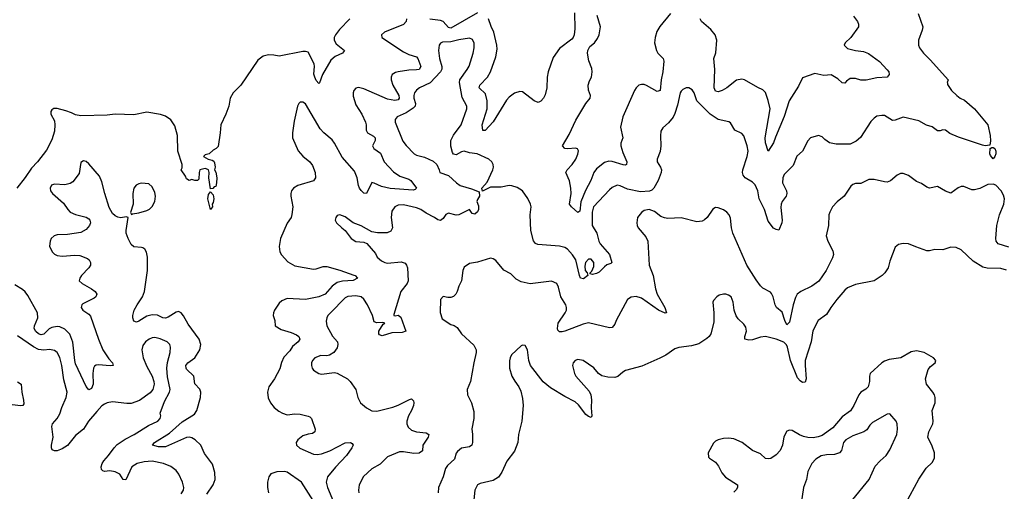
# Model space of a CAD drawing. Header units: inches. Extents: x 1473912 to 1647258, y 640388 to 773423.
# Tile 192 of 256: x 1572488 to 1579935, y 692861 to 696424. Entities that reach past the tile are written whole.
import ezdxf

# ---------------------------------------------------------------- set-up
doc = ezdxf.new("R2010")
doc.units = ezdxf.units.IN
doc.header["$MEASUREMENT"] = 0
doc.layers.add('B5679', color=7, linetype='Continuous')

msp = doc.modelspace()

# ---------------------------------------------------------------- linework, layer by layer
at = {"layer": 'B5679', "color": 5}
for points, elevation in [([(1579283.1, 696470), (1579318, 696370), (1579315.1, 696344.9), (1579286.7, 696270), (1579287, 696230), (1579294.6, 696210), (1579322.8, 696170), (1579378, 696118), (1579511.3, 695970), (1579502, 695950), (1579506.4, 695946.4), (1579506.4, 695933.6), (1579536.3, 695890), (1579576.3, 695850), (1579602, 695830), (1579634.6, 695814.6), (1579710.2, 695750.2), (1579810.7, 695630), (1579828.2, 695548.2), (1579830.4, 695509.6), (1579824.7, 695475.3), (1579790, 695471.6), (1579770, 695476.4), (1579590, 695535.9), (1579524.2, 695564.2), (1579490, 695589.7), (1579470, 695592.6), (1579450, 695584.2), (1579430, 695583.6), (1579390, 695614.5), (1579347.9, 695627.9), (1579290, 695660.7), (1579170, 695687.6), (1579110, 695664.2), (1579090, 695663), (1579030, 695699.7), (1579010, 695700.7), (1578970, 695695.1), (1578950, 695679.3), (1578925.8, 695654.1), (1578846.5, 695533.5), (1578815.3, 695504.8), (1578770, 695484.2), (1578663.9, 695483.9), (1578612.7, 695492.7), (1578578, 695518), (1578558.6, 695538.6), (1578530, 695549.2), (1578470, 695531.6), (1578450, 695509.3), (1578410, 695429.3), (1578366.7, 695393.3), (1578337.5, 695322.5), (1578270, 695253.6), (1578260.2, 695230), (1578258, 695190), (1578286.7, 695130), (1578291.2, 695110), (1578285.7, 695090), (1578255.3, 695050), (1578247.5, 695030), (1578245.3, 695005.3), (1578256.1, 694910), (1578252.1, 694887.9), (1578230, 694834), (1578210, 694837.6), (1578190, 694849.6), (1578150, 694900.5), (1578120.8, 694990), (1578081.4, 695070), (1578069.9, 695129.9), (1578050, 695176.9), (1578030, 695196.3), (1577976, 695230), (1577959.3, 695250), (1577954.5, 695270), (1577957.4, 695290), (1577991.4, 695390), (1577998.4, 695430), (1577990.7, 695470.7), (1577965.8, 695545.8), (1577950, 695562.7), (1577896, 695590), (1577863.7, 695643.7), (1577852.5, 695652.5), (1577770, 695668.5), (1577709.2, 695709.2), (1577610, 695809.7), (1577588.2, 695870), (1577573.7, 695893.7), (1577550, 695907.8), (1577530, 695908), (1577503.2, 695896.8), (1577490, 695884.5), (1577482.8, 695870), (1577463.2, 695776.8), (1577444.3, 695715.7), (1577430, 695686.6), (1577395.9, 695644.1), (1577352.4, 695607.6), (1577338, 695582), (1577334.2, 695545.8), (1577336.9, 695470), (1577331.3, 695428.7), (1577310.4, 695370), (1577310.4, 695350.4), (1577335.8, 695310), (1577341.1, 695290), (1577339, 695270), (1577316.5, 695210), (1577284.1, 695150), (1577270, 695136.5), (1577252.1, 695127.9), (1577183.2, 695123.2), (1577083.9, 695143.9), (1577030, 695169.7), (1577007.7, 695172.3), (1576970, 695154.7), (1576950, 695138), (1576828.8, 695010), (1576819, 694970), (1576816.8, 694870), (1576853.8, 694810), (1576868.8, 694750), (1576878.2, 694730), (1576948.4, 694650), (1576967.2, 694590), (1576959.1, 694580.9), (1576930, 694570.7), (1576910, 694556.1), (1576870, 694517.2), (1576850, 694505.3), (1576819.5, 694499.5), (1576803.9, 694503.9), (1576802, 694510), (1576815, 694525), (1576830, 694559.3), (1576831.1, 694590), (1576810, 694614.3), (1576790, 694614.6), (1576768.6, 694590), (1576761.8, 694561.9), (1576765.8, 694530), (1576780.4, 694510), (1576784.4, 694490), (1576753.4, 694466.6), (1576730, 694469.8), (1576721.8, 694490), (1576694.9, 694610), (1576670, 694647.2), (1576630, 694689.8), (1576610, 694702.4), (1576571.8, 694711.8), (1576406.2, 694726.2), (1576390, 694731.6), (1576372.8, 694752.8), (1576353.6, 694830), (1576348.7, 694950), (1576355.6, 695010), (1576350.9, 695030), (1576330, 695072.3), (1576290.7, 695130.7), (1576250, 695155.8), (1576210, 695169.7), (1576190, 695171.2), (1576130, 695159.5), (1576050, 695159), (1575987.3, 695127.3), (1575982, 695150), (1576023.6, 695196.4), (1576066.3, 695290), (1576071.5, 695310), (1576069.6, 695329.7), (1576059.5, 695350), (1576035.1, 695370), (1575949.2, 695410), (1575890, 695416.8), (1575850, 695430.7), (1575830, 695425.7), (1575790, 695402.6), (1575770, 695407.8), (1575760.5, 695420.5), (1575747.8, 695467.8), (1575749.8, 695510), (1575768.6, 695551.4), (1575826.2, 695630), (1575869.7, 695750), (1575869.7, 695770), (1575834.7, 695834.7), (1575814.8, 695950), (1575816.8, 695970), (1575873.4, 696046.6), (1575887.2, 696072.8), (1575918.2, 696170), (1575925.3, 696210), (1575925.1, 696245.1), (1575913.5, 696273.5), (1575890, 696284), (1575810, 696272.2), (1575750, 696256.1), (1575686.6, 696253.4), (1575670, 696246), (1575660.4, 696230), (1575655.6, 696190), (1575662.4, 696130), (1575680.2, 696070), (1575680.2, 696050), (1575671.4, 696030), (1575592.9, 695947.1), (1575512.7, 695910), (1575488.1, 695891.9), (1575473.6, 695870), (1575468.7, 695850), (1575469.5, 695830), (1575481.9, 695790), (1575478.8, 695770), (1575465, 695755), (1575410, 695720.9), (1575342.4, 695690), (1575327.2, 695670), (1575327.6, 695650), (1575385.5, 695505.5), (1575410, 695472), (1575470.7, 695410), (1575490, 695399.5), (1575550, 695385.2), (1575614.3, 695354.3), (1575641.7, 695330), (1575660.7, 695290), (1575664.7, 695270), (1575730, 695246.4), (1575790.4, 695190), (1575820.5, 695170), (1575906.3, 695146.3), (1575962, 695122), (1575966, 695090), (1575950, 695066), (1575946, 695050), (1575958.5, 695018.5), (1575957.6, 694990), (1575950, 694973.2), (1575930, 694953.2), (1575910, 694959), (1575890, 694989), (1575810, 694949.7), (1575790, 694946.3), (1575730, 694961.1), (1575710, 694953), (1575690, 694922), (1575670, 694906.6), (1575650, 694912.3), (1575624.7, 694930), (1575561.7, 694961.7), (1575521.3, 694990), (1575490, 695003.5), (1575390, 695024.8), (1575350, 695022.7), (1575325.3, 695010), (1575303.2, 694976.8), (1575297.6, 694930), (1575306.3, 694850), (1575294.8, 694825.2), (1575267.7, 694812.3), (1575193.9, 694813.9), (1575150, 694820.7), (1575070, 694865.1), (1575009.5, 694889.5), (1574950, 694934.5), (1574910, 694949.2), (1574890, 694944), (1574878.8, 694930), (1574874.8, 694910), (1574884, 694890), (1574924, 694850), (1574950.5, 694830.5), (1574994, 694770), (1575030, 694748.2), (1575090, 694742.8), (1575113.7, 694733.7), (1575178, 694658), (1575192.4, 694630), (1575223.1, 694603.1), (1575250, 694589), (1575270, 694584.4), (1575373.9, 694593.9), (1575403.4, 694583.4), (1575414.4, 694570), (1575420.3, 694550), (1575426, 694450), (1575418, 694430), (1575371.7, 694370), (1575316.9, 694196.9), (1575318, 694190), (1575326.7, 694186.7), (1575350, 694190.6), (1575370, 694177.3), (1575407.3, 694070), (1575380, 694060.1), (1575301.3, 694058.7), (1575230, 694036.3), (1575210, 694043.6), (1575205.1, 694050), (1575204.4, 694070), (1575237.6, 694122.4), (1575249, 694130), (1575235.6, 694135.6), (1575190, 694133.1), (1575170, 694141.6), (1575156.5, 694190), (1575119.5, 694270), (1575091.6, 694311.6), (1575070, 694329.8), (1575030, 694337.5), (1574970, 694332.5), (1574950, 694321.5), (1574838.6, 694210), (1574819.6, 694190), (1574810.3, 694170), (1574806.6, 694146.6), (1574810.5, 694110), (1574852.8, 694032.8), (1574890.4, 693990), (1574894.9, 693970), (1574890, 693945.2), (1574864.9, 693910), (1574831.9, 693888.1), (1574810, 693884.2), (1574766, 693886), (1574720.4, 693870), (1574703.1, 693850), (1574694.9, 693830), (1574694, 693810), (1574699.3, 693790), (1574710, 693776.3), (1574750, 693750.4), (1574770, 693746.7), (1574870, 693757), (1574890, 693753.7), (1574967.7, 693710), (1574987.7, 693690), (1575030.4, 693630.4), (1575046, 693570), (1575066.4, 693530), (1575110, 693490.4), (1575150, 693468.9), (1575190, 693466.7), (1575310, 693497.4), (1575350, 693511.7), (1575435.3, 693555.3), (1575450, 693558.4), (1575465.1, 693545.1), (1575468.7, 693530), (1575466.3, 693510), (1575451.5, 693470), (1575428, 693430), (1575416.9, 693390), (1575416.5, 693370), (1575425.9, 693345.9), (1575450, 693323.7), (1575490, 693309.1), (1575563.1, 693303.1), (1575581.6, 693290), (1575576.5, 693270), (1575538, 693210), (1575533.7, 693166.4), (1575510, 693148.9), (1575470, 693145), (1575390, 693159.2), (1575361.3, 693158.7), (1575270, 693121.6), (1575214.4, 693065.6), (1575150, 693031.2), (1575088.3, 692971.7), (1575056, 692910), (1575050.3, 692870), (1575052.9, 692850)], 740), ([(1575950, 696475.6), (1575750, 696359.9), (1575730, 696365.4), (1575689.7, 696410), (1575670, 696418.2), (1575590, 696426.6)], 720), ([(1576684.7, 696475.3), (1576686.2, 696353.8), (1576682, 696310), (1576674, 696290), (1576663, 696277), (1576570, 696206.6), (1576522.2, 696137.8), (1576484.4, 696030), (1576478, 695990), (1576474.6, 695910), (1576463.1, 695856.9), (1576450.1, 695829.9), (1576430, 695807.3), (1576410, 695799.1), (1576379.2, 695810), (1576290, 695877.6), (1576270, 695881.4), (1576230, 695867.9), (1576190, 695839.3), (1576170, 695815.6), (1576070, 695652.8), (1576007.2, 695587.2), (1575990, 695586), (1575985.8, 695630), (1576023.6, 695750), (1576024.5, 695810), (1576010, 695863.5), (1575963.1, 695910), (1575969, 695930), (1576027.3, 695990), (1576050, 696028.8), (1576090, 696142), (1576098.8, 696201.2), (1576097, 696230), (1576074.9, 696330), (1576052.7, 696372.7), (1576034.3, 696430)], 720), ([(1577410, 696470.9), (1577330, 696372.3), (1577306.5, 696333.5), (1577293.4, 696290), (1577289.6, 696249.6), (1577303.2, 696190), (1577313.6, 696170), (1577355.6, 696130), (1577360.7, 696110), (1577353.2, 696030), (1577340.8, 695970), (1577331.1, 695888.9), (1577310, 695880.4), (1577230, 695926.6), (1577210, 695932.9), (1577190, 695934.5), (1577170, 695928.5), (1577150, 695909.7), (1577139, 695890), (1577049.1, 695690), (1577032.3, 695612.3), (1577050.2, 695530), (1577035.8, 695490), (1577035.2, 695470), (1577050, 695419.1), (1577079.7, 695350), (1577078.7, 695330), (1577070, 695325), (1577051.8, 695328.2), (1576970, 695353.3), (1576944.7, 695355.3), (1576910, 695343.7), (1576850, 695296.2), (1576830.8, 695270), (1576808.3, 695210), (1576767.1, 695133), (1576733.1, 695046.9), (1576723.4, 694976.6), (1576710, 694966.9), (1576660.4, 695010), (1576645.7, 695030), (1576658.3, 695110), (1576657.1, 695150), (1576647.3, 695207.3), (1576618.9, 695270), (1576629.7, 695290), (1576667.6, 695330), (1576694.4, 695370), (1576710, 695407.3), (1576713.7, 695433.7), (1576707.3, 695447.3), (1576692.8, 695452.8), (1576632.8, 695447.2), (1576609.8, 695449.8), (1576594.5, 695470), (1576643.3, 695556.7), (1576695.3, 695664.7), (1576770.5, 695789.4), (1576802.7, 695830), (1576805.6, 695850), (1576791.1, 695891.1), (1576787.3, 695930), (1576797.1, 695962.9), (1576811.8, 695990), (1576818, 696030), (1576814.7, 696054.7), (1576792.7, 696112.7), (1576782.9, 696170), (1576784.5, 696190), (1576799.6, 696220.4), (1576834.5, 696250), (1576858.5, 696281.5), (1576869.7, 696310.3), (1576880.4, 696370), (1576855.2, 696455.2)], 720), ([(1578794, 696450), (1578823.8, 696410), (1578832.7, 696390), (1578833, 696370), (1578773.4, 696290), (1578730.7, 696250), (1578723, 696230), (1578750, 696207.2), (1578810, 696190.3), (1578870, 696183.2), (1578907.4, 696167.4), (1578990, 696106.7), (1579050, 696046), (1579061.1, 696030), (1579064.9, 696010), (1579050, 695989.7), (1578970, 695985.6), (1578890, 695965.6), (1578850, 695967.8), (1578810, 695980.5), (1578770, 695979.1), (1578741.3, 695958.7), (1578730, 695944.5), (1578710, 695946.6), (1578676.1, 695976.1), (1578626.2, 696006.2), (1578570, 696003.1), (1578501.7, 696018.3), (1578410, 695984), (1578378, 695922), (1578308.7, 695810), (1578270, 695692), (1578203.8, 695536.2), (1578190, 695492.7), (1578150, 695429.2), (1578130, 695494), (1578127, 695530), (1578163.7, 695750), (1578150, 695814), (1578130, 695873.3), (1578110, 695894.8), (1578070, 695912.3), (1577970, 695969.7), (1577950, 695974.5), (1577910, 695967.3), (1577836, 695910), (1577801.6, 695890), (1577770, 695878.3), (1577750, 695882.9), (1577741.2, 695910), (1577746.4, 696046.4), (1577738, 696130), (1577753.4, 696173.4), (1577761.8, 696270), (1577749, 696309), (1577715.8, 696350), (1577646, 696410), (1577634.7, 696430)], 720), ([(1574985.2, 696430), (1574907, 696350), (1574875.9, 696310), (1574866.8, 696290), (1574865.8, 696270), (1574881.7, 696241.7), (1574944.2, 696190), (1574930.4, 696170), (1574874.3, 696145.7), (1574842.1, 696117.9), (1574777.6, 696010), (1574754.5, 695945.5), (1574750, 695941.3), (1574730, 695964.5), (1574719.9, 695990), (1574712.7, 696012.7), (1574718.6, 696070), (1574714.8, 696090), (1574670, 696177.2), (1574650, 696184.6), (1574630, 696182.2), (1574450, 696147.1), (1574410, 696155.8), (1574370, 696158), (1574330, 696147.9), (1574290, 696118.8), (1574160.6, 695930), (1574102.2, 695870), (1574080.7, 695830), (1574069, 695771), (1574046.7, 695710), (1574008.2, 695630), (1574004.9, 695570), (1573990, 695466), (1573974, 695450), (1573950, 695438), (1573922, 695410), (1573890, 695402), (1573878, 695390), (1573912, 695370), (1573942.6, 695362.6), (1573955.3, 695355.3), (1573962, 695342), (1573966.7, 695310), (1573960.7, 695290), (1573971.7, 695271.7), (1573979.5, 695230), (1573977.1, 695190), (1573970, 695164), (1573959.6, 695160.4), (1573948, 695148), (1573930, 695146), (1573918.3, 695230), (1573921.6, 695270), (1573916, 695290), (1573911.8, 695291.8), (1573890, 695298.5), (1573851, 695290), (1573844.7, 695270), (1573842, 695218), (1573831.6, 695208.4), (1573811.3, 695208.7), (1573790, 695215.3), (1573770, 695209), (1573750, 695222), (1573742.7, 695242.7), (1573710, 695288.7), (1573715.5, 695304.5), (1573716, 695330), (1573683.4, 695430), (1573682.1, 695550), (1573662.3, 695622.3), (1573630, 695667.1), (1573590, 695694.3), (1573552.8, 695707.2), (1573450, 695726.3), (1573350, 695706), (1573210, 695709.4), (1573150, 695702), (1572950, 695697.6), (1572910, 695703.9), (1572880.5, 695720.5), (1572836, 695736), (1572770, 695753.5), (1572747, 695753), (1572730, 695742.3), (1572722.2, 695730), (1572723.9, 695710), (1572750, 695659), (1572754.6, 695630), (1572750, 695580.4), (1572730, 695515.9), (1572690, 695439.2), (1572621.8, 695350), (1572577.6, 695302.4), (1572530, 695232), (1572464.7, 695150)], 680), ([(1575413.1, 696430), (1575411, 696410), (1575391.7, 696388.3), (1575246.7, 696330), (1575224.9, 696310), (1575226.7, 696290), (1575390, 696180.1), (1575430, 696161.3), (1575490, 696144.2), (1575499.8, 696130), (1575522.3, 696070), (1575510, 696048.5), (1575490, 696044), (1575430, 696043.6), (1575350.9, 696029.1), (1575330, 696024.2), (1575306, 696010), (1575296.9, 695990), (1575297.1, 695970), (1575310.1, 695930), (1575355, 695850), (1575359, 695830), (1575350, 695818.2), (1575326.3, 695813.7), (1575270, 695823.4), (1575090, 695901.1), (1575050, 695910.9), (1575030, 695906.3), (1575014.9, 695890), (1575009.2, 695870), (1575010, 695844.7), (1575030, 695779.3), (1575075.8, 695710), (1575103.2, 695650), (1575108.5, 695630), (1575109.3, 695590), (1575118.5, 695570), (1575164.6, 695544.6), (1575177.2, 695530), (1575175.9, 695510), (1575156.9, 695470), (1575166.3, 695450), (1575215.9, 695415.9), (1575243.5, 695350), (1575314.4, 695274.4), (1575362.3, 695242.3), (1575430, 695219.7), (1575446.7, 695210), (1575488, 695150), (1575479.6, 695140.4), (1575463.4, 695136.6), (1575289.4, 695149.4), (1575224.3, 695164.3), (1575170, 695189.8), (1575150, 695192.6), (1575110, 695111.6), (1575090, 695113.5), (1575070, 695132), (1575058.8, 695150), (1575050.6, 695170), (1575040.5, 695230), (1575020.3, 695280.3), (1574925.9, 695385.9), (1574870, 695491.4), (1574850, 695516.3), (1574787.7, 695567.7), (1574759.5, 695599.5), (1574650, 695787.8), (1574630, 695801.3), (1574610, 695801.6), (1574598.4, 695790), (1574588.9, 695770), (1574563.5, 695656.5), (1574551.2, 695570), (1574550.2, 695530), (1574594, 695434), (1574630, 695392.2), (1574681.3, 695350), (1574702.2, 695322.2), (1574722, 695270), (1574724.4, 695230), (1574710, 695207.4), (1574590.5, 695170), (1574559.3, 695150), (1574543.7, 695130), (1574538.3, 695110), (1574539.6, 695090), (1574552.6, 695010), (1574547.3, 694952.7), (1574540.8, 694930), (1574510, 694887), (1574460.9, 694770), (1574450.3, 694710), (1574456.4, 694670), (1574467.7, 694647.7), (1574515.1, 694595.1), (1574570, 694563.1), (1574710, 694538.9), (1574730, 694540.3), (1574782.2, 694557.8), (1574810, 694558.5), (1574908.7, 694531.3), (1575014.4, 694494.4), (1575025.5, 694490), (1575042.8, 694470), (1575010, 694453), (1574930, 694448.6), (1574890, 694438.8), (1574850.2, 694410), (1574797.3, 694350), (1574751.1, 694328.9), (1574650, 694309.9), (1574510, 694316.5), (1574470, 694300.2), (1574450, 694282.5), (1574414.2, 694230), (1574406.4, 694210), (1574405.8, 694190), (1574418.6, 694150), (1574420.3, 694110), (1574464.2, 694084.2), (1574540.5, 694060.5), (1574581.8, 694041.8), (1574599, 694030), (1574605.5, 694010), (1574592.8, 693990), (1574550, 693954.5), (1574530, 693922.7), (1574486, 693874), (1574467.5, 693832.5), (1574454.7, 693785.3), (1574415.6, 693710), (1574373.1, 693650), (1574363.1, 693610), (1574366.3, 693566.3), (1574383.8, 693530), (1574413.5, 693493.5), (1574446.5, 693466.5), (1574474.8, 693450), (1574510, 693438), (1574570, 693446), (1574610, 693443.1), (1574670, 693428.2), (1574682.8, 693422.8), (1574694.9, 693410), (1574723, 693330), (1574720.7, 693310), (1574703.4, 693296.6), (1574670, 693293), (1574630, 693279.7), (1574590.4, 693250), (1574579.3, 693230), (1574581.6, 693210), (1574605.9, 693185.9), (1574710, 693140.9), (1574737.8, 693137.7), (1574770, 693144.6), (1574832.6, 693167.4), (1574950, 693226.3), (1574988.6, 693228.6), (1575002, 693222), (1575010.4, 693210.4), (1575001.1, 693190), (1574958.6, 693130), (1574876.5, 693043.5), (1574816.5, 692970), (1574806.4, 692930), (1574816.6, 692890), (1574897.8, 692690)], 720), ([(1573902.2, 692837.8), (1573951.4, 692910), (1573965, 692950), (1573963.8, 693003.8), (1573945.6, 693065.6), (1573886, 693146), (1573856.8, 693210), (1573815.3, 693250), (1573790, 693265), (1573770, 693269.8), (1573750, 693266.9), (1573590, 693196.4), (1573536.4, 693196.4), (1573492, 693210), (1573506.3, 693230), (1573620.3, 693299.7), (1573715.4, 693384.6), (1573810, 693442.4), (1573828.7, 693470), (1573854.2, 693570), (1573857.6, 693610), (1573850, 693631.6), (1573812.8, 693672.8), (1573804, 693730), (1573750, 693783.9), (1573745.7, 693790), (1573745, 693810), (1573759.4, 693830), (1573812, 693870), (1573849.8, 693930), (1573857.8, 693970), (1573845.8, 694010), (1573762.5, 694122.5), (1573727.5, 694187.5), (1573710, 694208), (1573690, 694218), (1573670, 694213), (1573610, 694176.1), (1573590, 694169.3), (1573570, 694171.1), (1573530, 694190.6), (1573490, 694194.9), (1573450, 694183.4), (1573390, 694146), (1573370, 694138.4), (1573350, 694146.3), (1573343.7, 694170), (1573344.2, 694190), (1573354.1, 694230), (1573375.3, 694270), (1573417.1, 694330), (1573430.5, 694370), (1573454.4, 694530), (1573453.1, 694630), (1573447.2, 694667.3), (1573433.6, 694690), (1573419.3, 694699.3), (1573410, 694703.5), (1573350, 694708.3), (1573330, 694725.6), (1573307.1, 694770), (1573294, 694810), (1573292.6, 694830), (1573308.7, 694928.7), (1573293.2, 694933.2), (1573252.1, 694927.9), (1573230, 694932.4), (1573210, 694941.7), (1573190, 694960.5), (1573164.7, 695004.7), (1573131.8, 695110), (1573110, 695198.7), (1573090, 695242.3), (1573010, 695334.3), (1572990, 695351.2), (1572970, 695357.6), (1572950, 695344), (1572937.7, 695262.3), (1572890, 695198.9), (1572870, 695186), (1572830, 695177.1), (1572750, 695182), (1572727.2, 695172.8), (1572718.7, 695150), (1572721.7, 695130), (1572736, 695110), (1572818.7, 695038.7), (1572851, 694990), (1572870.6, 694970.6), (1572910, 694951.9), (1572990.6, 694930.6), (1573010, 694920.2), (1573018.9, 694910), (1573022.7, 694890), (1573016.6, 694870), (1572990, 694838.8), (1572950, 694814.8), (1572850, 694799.9), (1572770, 694798.7), (1572748.3, 694791.7), (1572725.3, 694770), (1572717, 694750), (1572713.5, 694713.5), (1572732, 694670), (1572751.1, 694651.1), (1572770, 694641.3), (1572810, 694636), (1572905.9, 694645.9), (1572943.3, 694643.3), (1572999.5, 694619.5), (1573013.1, 694610), (1573023.9, 694590), (1573022, 694570), (1573011.8, 694550), (1572954.4, 694490), (1572941.3, 694470), (1572938, 694450), (1572959.5, 694430), (1573030.6, 694390.6), (1573058.3, 694370), (1573070.3, 694350), (1573063.6, 694330), (1573050, 694319.8), (1572964, 694276), (1572956.9, 694270), (1572953.6, 694250), (1572965.2, 694230), (1573010, 694198.5), (1573022.9, 694183), (1573083, 694010), (1573117.7, 693930), (1573162.4, 693862.4), (1573190.4, 693830), (1573194.8, 693810), (1573172.3, 693807.7), (1573084.1, 693815.9), (1573066.2, 693813.8), (1573054.1, 693805.9), (1573046.4, 693790), (1573041, 693750), (1573043.2, 693670), (1573030, 693637), (1573010, 693627), (1572990, 693651.6), (1572910, 693823.9), (1572903.4, 693850), (1572888.6, 693988.6), (1572867.1, 694047.1), (1572830, 694084.4), (1572790, 694103.5), (1572770, 694106.3), (1572730, 694099.1), (1572710, 694087.5), (1572670, 694049), (1572650, 694042.3), (1572630, 694050.6), (1572610, 694068.2), (1572597.2, 694090), (1572598.8, 694110), (1572624.1, 694170), (1572622.7, 694210), (1572550, 694339.8), (1572530, 694366.8), (1572510, 694384.6), (1572450, 694420.7)], 720), ([(1579970, 694704.9), (1579889.9, 694729.9), (1579874.2, 694750), (1579872.1, 694770), (1579879.7, 694870), (1579898.3, 694950), (1579930.8, 695030), (1579938, 695070), (1579930, 695098), (1579912.2, 695130), (1579870, 695173.3), (1579850, 695180.4), (1579810, 695178.7), (1579750, 695149.3), (1579710, 695137.2), (1579690, 695137.2), (1579630, 695163.7), (1579610, 695163.7), (1579586.4, 695153.6), (1579530, 695113.2), (1579490, 695127), (1579430, 695162.7), (1579370, 695152), (1579350, 695158), (1579310, 695185.1), (1579270, 695200.5), (1579210, 695246), (1579170, 695260.7), (1579150, 695260.9), (1579126, 695250), (1579074.9, 695205.1), (1579050, 695197), (1579030, 695197.6), (1578950, 695215.3), (1578910, 695217.4), (1578850, 695187), (1578810, 695186.6), (1578790, 695179.3), (1578774.6, 695165.4), (1578723, 695090), (1578670, 695047.8), (1578636.5, 695010), (1578614.3, 694970), (1578608.9, 694950), (1578605.7, 694870), (1578588.5, 694790), (1578600.4, 694750), (1578638.3, 694678.3), (1578642.4, 694650), (1578635.1, 694624.9), (1578587, 694530), (1578532.3, 694447.7), (1578480.5, 694410), (1578395.5, 694370), (1578369.3, 694350.7), (1578355.5, 694324.5), (1578337.2, 694270), (1578310, 694137.6), (1578290, 694119.5), (1578274.2, 694150), (1578254.1, 694214.1), (1578212.8, 694250), (1578201.4, 694270), (1578187.2, 694330), (1578175.2, 694355.2), (1578165.6, 694365.6), (1578110, 694395.1), (1578090, 694414), (1578057.9, 694457.9), (1577988.7, 694570), (1577880.7, 694810), (1577871.6, 694850), (1577865.1, 694925.1), (1577855.1, 694950), (1577836, 694970), (1577810, 694987.3), (1577770, 695002), (1577750, 695003.7), (1577730, 694992.7), (1577688.2, 694930), (1577667.9, 694912.1), (1577650, 694902.6), (1577610, 694895.3), (1577490, 694926.4), (1577390, 694922), (1577365.9, 694925.9), (1577337.8, 694937.8), (1577290, 694975.1), (1577250, 694989.7), (1577210, 694982.3), (1577190, 694967.8), (1577161.3, 694930), (1577154.9, 694890), (1577158, 694870), (1577164.9, 694850), (1577223.1, 694783.1), (1577239.1, 694750), (1577248.5, 694570), (1577279.5, 694490), (1577298, 694390), (1577310.3, 694350), (1577366.4, 694250), (1577381, 694210), (1577370, 694206), (1577320.7, 694230), (1577190, 694319.8), (1577150, 694331.8), (1577111.8, 694328.2), (1577086, 694310), (1577000.3, 694150), (1576990, 694122.7), (1576970, 694098.4), (1576950, 694095.1), (1576790, 694132.9), (1576750, 694124.1), (1576610, 694069.6), (1576590, 694064.5), (1576570, 694066.6), (1576558, 694078), (1576554.5, 694090), (1576561, 694130), (1576614.8, 694210), (1576624.2, 694230), (1576624.5, 694250), (1576618.3, 694270), (1576581.5, 694330), (1576564.1, 694404.1), (1576549.5, 694430), (1576510, 694448), (1576350, 694428.6), (1576282, 694442), (1576243.5, 694463.5), (1576203.3, 694503.3), (1576150, 694532.3), (1576090, 694603.7), (1576070, 694618), (1576050, 694622.9), (1575950, 694592.3), (1575890, 694581.2), (1575850, 694554), (1575840.7, 694530), (1575830.6, 694450), (1575808.3, 694411.7), (1575797.3, 694370), (1575786.8, 694350), (1575770, 694333.2), (1575750, 694326), (1575725.6, 694325.6), (1575690, 694333.2), (1575671.3, 694310), (1575667.9, 694212.1), (1575684.4, 694164.4), (1575750, 694120.4), (1575773.4, 694113.4), (1575797.4, 694097.4), (1575830.5, 694050), (1575923.5, 693963.5), (1575940.8, 693930), (1575941.2, 693910), (1575922.3, 693830), (1575898.7, 693690), (1575872, 693630), (1575875.8, 693590), (1575904.4, 693530), (1575922.9, 693462.9), (1575923.1, 693410), (1575906.5, 693333.5), (1575912.8, 693290), (1575913.8, 693230), (1575908.4, 693210), (1575890, 693195.8), (1575830, 693186), (1575798.6, 693161.4), (1575790.2, 693149.8), (1575776.9, 693103.1), (1575724.1, 693055.9), (1575708.2, 693031.8), (1575690, 692969), (1575654.4, 692890), (1575652.2, 692850)], 760), ([(1579950.7, 694530.7), (1579910, 694544), (1579805.7, 694545.7), (1579773.7, 694553.7), (1579699.5, 694599.5), (1579610, 694686), (1579570, 694703.5), (1579530, 694704.7), (1579470, 694685.7), (1579410, 694686.6), (1579370, 694677.6), (1579350, 694678.4), (1579266.7, 694706.7), (1579211.3, 694731.3), (1579170, 694731.8), (1579135.9, 694724.1), (1579110, 694704), (1579070, 694599), (1579057, 694550), (1579031.7, 694510), (1579011.8, 694490), (1578950, 694450.8), (1578810, 694423.5), (1578750, 694397.3), (1578730, 694381.1), (1578668.2, 694310), (1578622.2, 694250), (1578590, 694197.6), (1578528.4, 694151.6), (1578487.1, 694072.9), (1578475, 693990), (1578430.2, 693850), (1578428.2, 693811.8), (1578436.3, 693710), (1578430, 693685.6), (1578410, 693681.5), (1578390, 693695.3), (1578370, 693718.3), (1578319, 693850), (1578294.9, 693950), (1578286.7, 693966.7), (1578267.7, 693987.7), (1578210, 694011.1), (1578130, 694031.3), (1578090, 694025.4), (1578030, 694004.9), (1578003, 694003), (1577972.7, 694010), (1577973.6, 694030), (1577984.7, 694070), (1577980.1, 694100.1), (1577963.9, 694123.9), (1577922.6, 694162.6), (1577906.6, 694186.6), (1577891.3, 694230), (1577883.6, 694290), (1577870, 694329), (1577850, 694343.7), (1577830, 694349.4), (1577810, 694349.4), (1577778.5, 694341.5), (1577761, 694330), (1577736.8, 694303.2), (1577730.8, 694289.2), (1577739.3, 694210), (1577737.6, 694137.6), (1577716, 694050), (1577703.1, 694030), (1577685.8, 694014.2), (1577624.4, 693975.6), (1577570, 693958.4), (1577474, 693946), (1577444.2, 693935.8), (1577376, 693890), (1577330, 693867), (1577194.6, 693805.4), (1577070, 693773.2), (1577050, 693761.2), (1577012.5, 693727.5), (1576990, 693720.9), (1576936.7, 693723.3), (1576890, 693733.6), (1576864.5, 693750), (1576830, 693794.5), (1576750, 693849.3), (1576710, 693855.6), (1576690, 693849.2), (1576674, 693830), (1576668, 693810), (1576684.9, 693750), (1576694.9, 693730), (1576796.2, 693616.2), (1576807.4, 693590), (1576812.7, 693552.7), (1576810.3, 693490), (1576816.3, 693430), (1576810, 693419), (1576790, 693424.5), (1576770, 693440.7), (1576713.4, 693513.4), (1576690, 693535.8), (1576610, 693577.3), (1576503.5, 693643.5), (1576447.6, 693687.6), (1576352.5, 693810), (1576338.5, 693850), (1576329.6, 693929.6), (1576310, 693962), (1576290, 693964), (1576281.4, 693958.6), (1576208, 693892), (1576197.3, 693870), (1576192.8, 693847.2), (1576192.4, 693790), (1576210.4, 693730), (1576231.6, 693691.5), (1576262.4, 693650), (1576277.2, 693617.2), (1576290, 693562), (1576295.3, 693510), (1576286.7, 693390), (1576260.3, 693290), (1576255.8, 693230), (1576230, 693162.7), (1576172, 693088), (1576133.9, 693006.1), (1576110, 692967), (1576070, 692942), (1575970, 692918.7), (1575950, 692909.4), (1575929.1, 692870), (1575919.6, 692770)], 780), ([(1573710, 692840.3), (1573727.2, 692870), (1573728.5, 692890), (1573719.7, 692930), (1573692.1, 692990), (1573670, 693018.7), (1573630, 693048.9), (1573576, 693070), (1573490, 693089.1), (1573430, 693083.9), (1573375.5, 693070), (1573335.1, 693044.9), (1573290, 692947), (1573270, 692949.6), (1573244, 692990), (1573210, 693008.9), (1573170, 693016.2), (1573130, 693011.1), (1573115.4, 693015.4), (1573106.2, 693026.2), (1573105, 693045), (1573111.6, 693070), (1573122.9, 693090), (1573159.4, 693130), (1573201.1, 693190), (1573226.1, 693213.9), (1573285.7, 693254.3), (1573354, 693290), (1573461.3, 693358.7), (1573531.5, 693390), (1573551.3, 693410), (1573556, 693430), (1573549.2, 693450), (1573582, 693538), (1573621.6, 693610), (1573625.6, 693630), (1573605.3, 693725.3), (1573600.4, 693790), (1573605.9, 693834.1), (1573625.4, 693910), (1573628, 693950), (1573622.4, 693970), (1573603.7, 693990), (1573550, 694012.1), (1573510, 694021.7), (1573490, 694020.4), (1573466, 694010), (1573439.5, 693990), (1573418.6, 693961.4), (1573411.5, 693930), (1573421.2, 693870), (1573450, 693803), (1573488.7, 693730), (1573503, 693690), (1573503.8, 693670), (1573495.5, 693630), (1573475.3, 693604.7), (1573393.4, 693546.6), (1573330, 693524.5), (1573297.1, 693522.9), (1573190, 693537.6), (1573150, 693529.7), (1573130, 693519.7), (1573110, 693505.4), (1573070, 693463.5), (1573009.2, 693390), (1572969.5, 693330.5), (1572910, 693282.3), (1572850, 693206.4), (1572810, 693180.3), (1572770, 693166.6), (1572750, 693165.1), (1572734, 693174), (1572727.9, 693187.9), (1572728.2, 693210), (1572740.5, 693270), (1572729.7, 693350.3), (1572735.1, 693370), (1572771.1, 693410), (1572790, 693444.9), (1572805.9, 693494.1), (1572839.1, 693570), (1572845.4, 693610), (1572822.4, 693702.4), (1572806.5, 693810), (1572791, 693871), (1572770, 693909.7), (1572750, 693923.9), (1572712.9, 693932.9), (1572670, 693928.1), (1572630, 693932.8), (1572591, 693951), (1572470, 694034)], 740), ([(1579189.3, 692770), (1579290, 692953.4), (1579345.3, 693034.7), (1579390, 693077.1), (1579408, 693110), (1579406.3, 693150), (1579390, 693202), (1579357, 693270), (1579363.6, 693310), (1579393.6, 693370), (1579396.3, 693390), (1579389.6, 693470), (1579411.5, 693530), (1579413, 693570), (1579407.8, 693590), (1579395.6, 693610), (1579347.8, 693670), (1579339.7, 693710), (1579358.9, 693781.1), (1579377, 693803), (1579413.2, 693830), (1579417.2, 693850), (1579399, 693870), (1579329, 693910), (1579270, 693923), (1579230, 693915.1), (1579151.4, 693868.6), (1579063.7, 693856.3), (1579030, 693844.7), (1579010, 693831.5), (1578921.6, 693750), (1578914.9, 693730), (1578916.5, 693690), (1578906.3, 693650), (1578888.5, 693631.5), (1578851.2, 693608.8), (1578834.9, 693590), (1578798.3, 693510), (1578771, 693469), (1578710, 693422), (1578638.7, 693341.3), (1578557.4, 693282.6), (1578528.3, 693271.7), (1578490, 693265.6), (1578450, 693267.6), (1578415.6, 693275.6), (1578386.8, 693286.8), (1578330, 693319.7), (1578310, 693321.6), (1578290, 693314.5), (1578267.5, 693272.5), (1578256.4, 693210), (1578239.3, 693170), (1578210, 693137), (1578170, 693109.3), (1578150, 693106), (1578130, 693109.3), (1578090, 693142.7), (1578030, 693169.5), (1577953.2, 693230), (1577890, 693256.2), (1577850, 693262.9), (1577810, 693258.7), (1577770, 693249.6), (1577750, 693239.5), (1577734.7, 693225.3), (1577694, 693150), (1577698.8, 693118.8), (1577704.7, 693110), (1577750, 693080.5), (1577772.4, 693050), (1577799.2, 692999.2), (1577827.3, 692967.3), (1577918, 692910), (1577918, 692890), (1577907.1, 692872.9), (1577890, 692855.3)], 820), ([(1572470, 693688.5), (1572498, 693670), (1572503.1, 693610), (1572517.1, 693550), (1572518.8, 693521.2), (1572511.3, 693510), (1572494, 693506), (1572390, 693519.1)], 740), ([(1578790, 692797.6), (1578913.7, 692950), (1578959.7, 693050), (1578995.4, 693090), (1579041.3, 693130), (1579070, 693173), (1579121.4, 693290), (1579127.4, 693330), (1579124.7, 693370), (1579118.3, 693390), (1579070, 693446), (1579050, 693443.6), (1578939.2, 693380.8), (1578918.7, 693361.3), (1578894.2, 693325.8), (1578873.7, 693310), (1578790, 693279.8), (1578736.5, 693250), (1578719, 693230), (1578703.1, 693170), (1578689.2, 693150.8), (1578650, 693138.2), (1578590, 693136.8), (1578550, 693128.1), (1578510, 693102.8), (1578479.7, 693070), (1578449.1, 693010), (1578440.3, 692950), (1578416.1, 692890), (1578398.7, 692770)], 840), ([(1574706.9, 692790), (1574619.3, 692930), (1574510, 693004.4), (1574491.6, 693010), (1574433.1, 693006.9), (1574387.8, 692992.2), (1574371.1, 692968.9), (1574361.6, 692930), (1574361.3, 692890), (1574369, 692850)], 720)]:
    msp.add_lwpolyline(points, dxfattribs=dict(at, elevation=elevation))
for points, elevation in [([(1579850, 695373.2), (1579830, 695397.2), (1579825.1, 695410), (1579828.9, 695451.1), (1579841.2, 695458.8), (1579850, 695458.8), (1579864.7, 695450), (1579870.6, 695430), (1579870.4, 695410), (1579864, 695390)], 740), ([(1573410, 695188.3), (1573390, 695183.1), (1573367.6, 695172.4), (1573350.2, 695149.8), (1573343.6, 695110), (1573346.3, 695030), (1573326.4, 694966.4), (1573332.7, 694952.7), (1573342, 694958), (1573390, 694965.3), (1573450, 694981.7), (1573470, 694992), (1573490, 695012.4), (1573510.9, 695050), (1573516, 695090), (1573510, 695117.2), (1573490, 695160.9), (1573463.3, 695183.3)], 720), ([(1573930, 694989.6), (1573909.8, 695070.2), (1573916.5, 695103.5), (1573930, 695122), (1573950, 695101), (1573956, 695070), (1573950, 695042), (1573942.8, 695030), (1573946, 695010)], 680)]:
    msp.add_lwpolyline(points, close=True, dxfattribs=dict(at, elevation=elevation))

doc.saveas('drawing.dxf')
